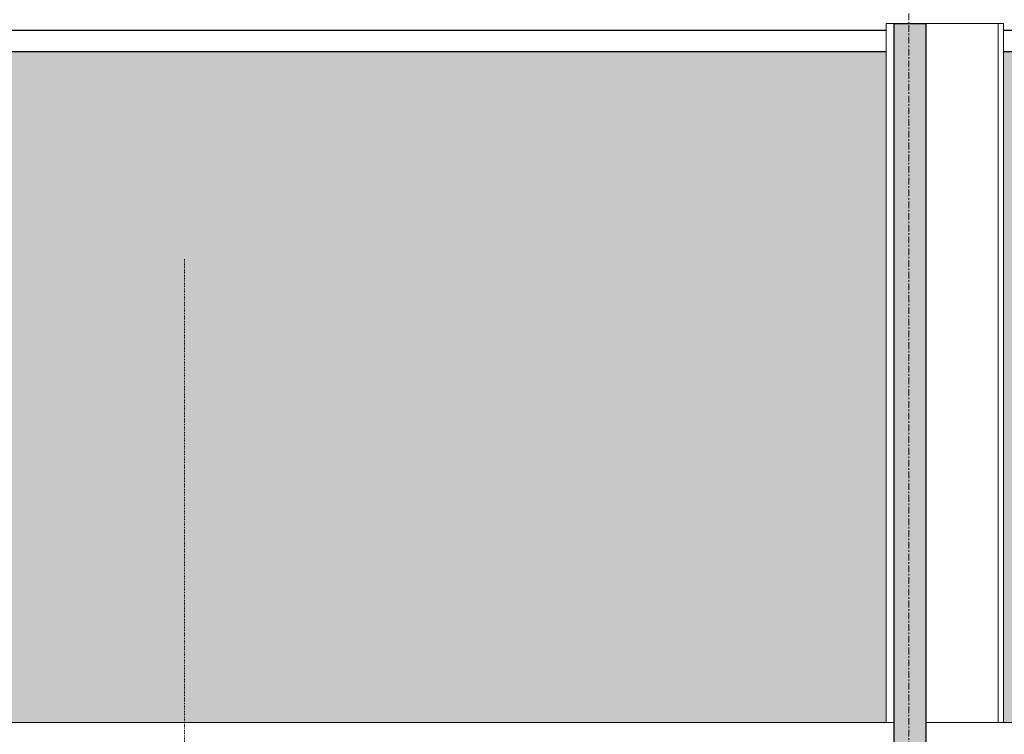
# Model space of a CAD drawing. Header units: millimetres. Extents: x 3625 to 171676, y -65096 to 217166.
# Tile 185 of 256: x 54889 to 56753, y 17238 to 18591. Entities that reach past the tile are written whole.
import ezdxf

# ---------------------------------------------------------------- set-up
doc = ezdxf.new("R2010")
doc.units = ezdxf.units.MM
doc.linetypes.add('gestippeld-fijn', pattern=[3, 1.5, -1.5])
doc.linetypes.add('stramien', pattern=[22.225, 12.7, -3.175, 3.175, -3.175])
for name, color, linetype, lineweight in [('A-DETL', 5, 'Continuous', 13), ('A-GLAZ', 6, 'Continuous', 18), ('A-GLAZ-CWMG', 3, 'Continuous', 18), ('A-ROOF', 4, 'Continuous', 18), ('S-GRID', 1, 'Continuous', 18)]:
    doc.layers.add(name, color=color, linetype=linetype, lineweight=lineweight)

# ---------------------------------------------------------------- blocks, each defined once
blk = doc.blocks.new('27_KU_metalen dakbedekking binnenzijde publiekshal noord1 - 27_KU_metalen dakbedekking binnenzijde publiekshal noord-3102144-Plotview plafond eerste Verdieping - 1 op 100')
at = {"layer": 'A-ROOF'}
for p, q in [((9989, 17260.5), (6934.2, 17260.5)), ((35448.9, 17260.5), (10049, 17260.5))]:
    blk.add_line(p, q, dxfattribs=at)
blk = doc.blocks.new('31_KU_beloopbare glasplaat dak publiekshal - Type-11466369-Plotview plafond eerste Verdieping - 1 op 100')
at = {"layer": 'A-GLAZ', "lineweight": 25}
blk.add_hatch(color=256, dxfattribs=at).paths.add_polyline_path([(41.4, 55.3), (41.4, 40), (1311.1, 40), (1311.1, 1653.9), (41.4, 1653.9), (41.4, 341.1)], flags=0)
for p, q in [((1311.1, 1653.9), (1311.1, 40)), ((1311.2, 1653.9), (1311.2, 40)), ((1351.2, 0), (1351.2, 1653.9)), ((1311.1, 40), (41.4, 40)), ((1311.2, 40), (41.4, 40)), ((41.4, 0), (1351.2, 0))]:
    blk.add_line(p, q, dxfattribs=at)
blk = doc.blocks.new('31_KU_beloopbare glasplaat dak publiekshal - Type-11466547-Plotview plafond eerste Verdieping - 1 op 100')
at = {"layer": 'A-GLAZ', "lineweight": 25}
blk.add_hatch(color=256, dxfattribs=at).paths.add_polyline_path([(41.4, 242.6), (41.4, 42.5), (1311.1, 42.5), (1311.1, 1793), (41.4, 1793), (41.4, 1110)], flags=0)
for p, q in [((1351.2, 42.5), (1351.2, 1833)), ((41.4, 1793), (1311.1, 1793)), ((41.4, 1793), (1311.2, 1793)), ((1311.1, 1793), (1311.1, 42.5)), ((1311.2, 1793), (1311.2, 42.5))]:
    blk.add_line(p, q, dxfattribs=at)
blk = doc.blocks.new('System Panel - 36_KA_glas 60-11571410-Plotview plafond eerste Verdieping - 1 op 100')
at = {"layer": 'A-GLAZ'}
blk.add_hatch(color=256, dxfattribs=at).paths.add_polyline_path([(-817.5, 30), (-817.5, -30), (817.5, -30), (817.5, 30), (-723.6, 30)], flags=0)
at = {"layer": 'A-GLAZ', "lineweight": 25}
for p, q in [((-817.5, -30), (-817.5, 30)), ((-817.5, 30), (817.5, 30)), ((817.5, 30), (817.5, -30)), ((817.5, -30), (-817.5, -30))]:
    blk.add_line(p, q, dxfattribs=at)
blk = doc.blocks.new('Rectangular Mullion - 36_KU_aluminium vleugel glas 60-11571408-Plotview plafond eerste Verdieping - 1 op 100')
at = {"layer": 'A-GLAZ-CWMG'}
for p, q in [((9989, 18583.2), (9974, 18583.2)), ((9974, 17260.5), (9974, 18583.2)), ((10185.9, 18583.2), (10049, 18583.2)), ((10196, 18583.2), (10185.9, 18583.2)), ((10185.9, 17260.5), (10185.9, 18583.2)), ((10196.1, 17260.5), (10196.1, 18583.2))]:
    blk.add_line(p, q, dxfattribs=at)
blk = doc.blocks.new('A$C49543151')
at = {"layer": 'A-DETL', "linetype": 'gestippeld-fijn'}
blk.add_line((-26504.8, -15524.3), (-26504.8, 1175.7), dxfattribs=at)

msp = doc.modelspace()

# ---------------------------------------------------------------- linework, layer by layer
at = {"layer": 'S-GRID', "linetype": 'stramien'}
msp.add_line((56572, 41627.6), (56572, -3246.7), dxfattribs=at)

# ---------------------------------------------------------------- block references
msp.add_blockref('A$C49543151', (81706, 16962.2))
at = {"layer": 'A-GLAZ', "lineweight": 25, "rotation": 89.99999999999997}
for name, p in [('31_KU_beloopbare glasplaat dak publiekshal - Type-11466547-Plotview plafond eerste Verdieping - 1 op 100', (56572, 17219.2)), ('31_KU_beloopbare glasplaat dak publiekshal - Type-11466369-Plotview plafond eerste Verdieping - 1 op 100', (58405.4, 17219.2))]:
    msp.add_blockref(name, p, dxfattribs=at)
at = {"layer": 'A-GLAZ', "rotation": 89.99999999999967}
msp.add_blockref('System Panel - 36_KA_glas 60-11571410-Plotview plafond eerste Verdieping - 1 op 100', (56574.5, 17765.7), dxfattribs=at)
at = {"layer": 'A-GLAZ-CWMG'}
msp.add_blockref('Rectangular Mullion - 36_KU_aluminium vleugel glas 60-11571408-Plotview plafond eerste Verdieping - 1 op 100', (46555.4, 0), dxfattribs=at)
at = {"layer": 'A-ROOF'}
msp.add_blockref('27_KU_metalen dakbedekking binnenzijde publiekshal noord1 - 27_KU_metalen dakbedekking binnenzijde publiekshal noord-3102144-Plotview plafond eerste Verdieping - 1 op 100', (46555.4, 0), dxfattribs=at)

doc.saveas('drawing.dxf')
